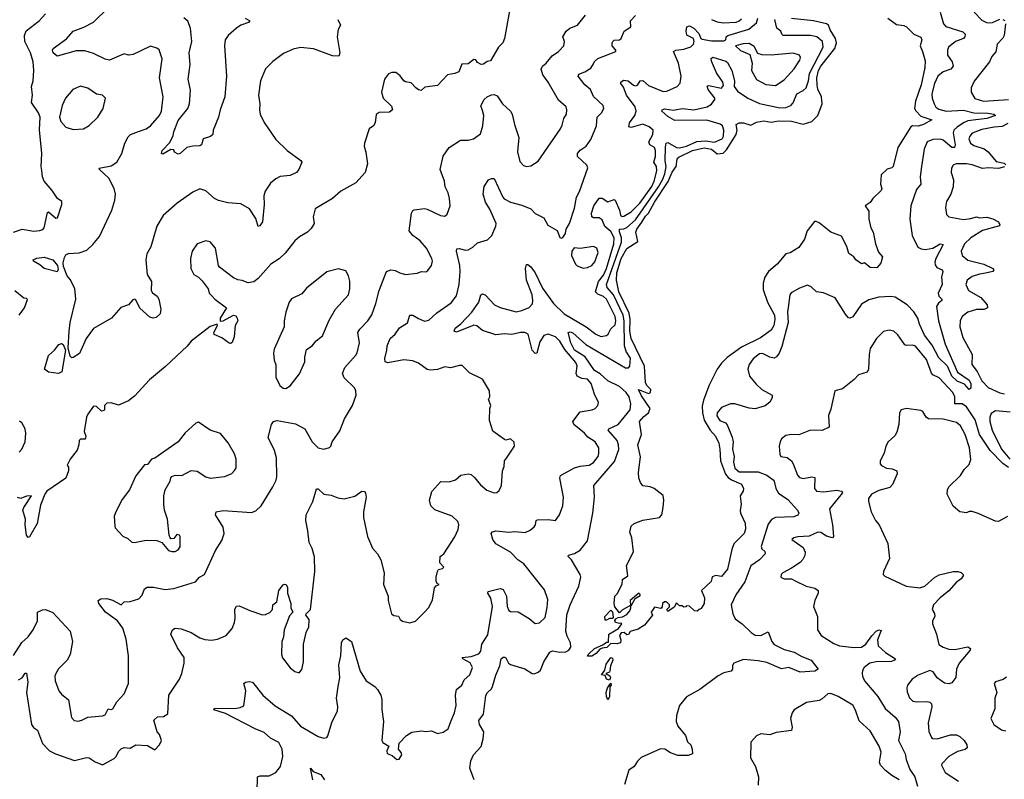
# Model space of a CAD drawing. Extents: x 1771496 to 1971148, y 471553 to 643630.
# Tile 219 of 256: x 1803308 to 1810065, y 592378 to 597594. Entities that reach past the tile are written whole.
import ezdxf

# ---------------------------------------------------------------- set-up
doc = ezdxf.new("R2010")
doc.units = 0

msp = doc.modelspace()

# ---------------------------------------------------------------- linework, layer by layer
at = {"layer": '0CON10XD'}
for points in [[(1805490, 597595), (1805510, 597555), (1805493, 597527), (1805485.8, 597475), (1805504.2, 597365), (1805497.1, 597342.9), (1805455, 597345.7), (1805324.6, 597394.6), (1805235, 597402.7), (1805185, 597392.2), (1805118, 597362), (1805045, 597305.8), (1804994.6, 597255.4), (1804960, 597175), (1804945.8, 597075), (1804955.7, 597015), (1804952.5, 596975), (1804958, 596945), (1804985, 596887.5), (1805065, 596771.4), (1805142.9, 596695), (1805237.5, 596627.5), (1805243.3, 596615), (1805223.8, 596565), (1805206.7, 596545), (1805165, 596523.3), (1805095, 596516.2), (1805065, 596501.2), (1805029.7, 596470.3), (1804993.2, 596416.8), (1804982.2, 596385), (1804985.8, 596325), (1804973.3, 596205), (1804955, 596177.5), (1804943.9, 596173.9), (1804929.1, 596229.1), (1804884.6, 596294.6), (1804825, 596329.1), (1804735, 596336.9), (1804671.4, 596351.4), (1804645, 596365.6), (1804585, 596417.5), (1804545, 596432.5), (1804495, 596409.4), (1804387.5, 596335), (1804291.5, 596248.5), (1804247.8, 596175), (1804207.3, 596035), (1804180.5, 595985), (1804173.6, 595945), (1804181.9, 595845), (1804211.2, 595795), (1804208.8, 595735), (1804219.1, 595719.1), (1804251.4, 595695), (1804263.3, 595675), (1804276.5, 595605), (1804271.4, 595575), (1804245, 595547.8), (1804224.7, 595544.7), (1804200.9, 595550.9), (1804132.1, 595612.1), (1804105, 595670), (1804095, 595675.7), (1804085, 595670.8), (1804055, 595636.7), (1804002.1, 595617.9), (1803938, 595545), (1803815, 595473.1), (1803764.2, 595405), (1803717.3, 595302.7), (1803675, 595273.3), (1803665, 595272.5), (1803655, 595282.5), (1803640.6, 595340.6), (1803646.2, 595455), (1803653.3, 595515), (1803694, 595675), (1803685.8, 595745), (1803656.5, 595806.5), (1803634, 595834), (1803608.9, 595898.9), (1803606.8, 595925), (1803615, 595960), (1803625, 595979.2), (1803642.6, 595987.4), (1803715, 595991.9), (1803768.9, 596011.1), (1803810.6, 596049.4), (1803855, 596106), (1803940.4, 596285), (1803959.7, 596355), (1803964.1, 596395), (1803955, 596434.2), (1803919.2, 596505), (1803854.3, 596565), (1803853.8, 596575), (1803935, 596589.6), (1803975, 596614.3), (1804007.5, 596675), (1804028.8, 596745), (1804051.1, 596788.9), (1804069.2, 596805), (1804123.4, 596826.6), (1804176.2, 596845), (1804205.8, 596865), (1804266.9, 596935), (1804280.5, 596965), (1804293.4, 597063.4), (1804268.1, 597195), (1804284.3, 597325), (1804265.7, 597385.7), (1804248.8, 597398.8), (1804205, 597411.2), (1804085.4, 597354.6), (1804055, 597350.6), (1804025, 597359.4), (1803925, 597315.5), (1803895, 597322.1), (1803815, 597360.8), (1803755, 597380.7), (1803695, 597378.8), (1803564.3, 597344.3), (1803538, 597365), (1803532.5, 597385), (1803536.2, 597395), (1803627.8, 597462.2), (1803675, 597514.6), (1803748, 597542), (1803815, 597575.6), (1803915.6, 597675)], [(1806669.2, 597655), (1806634.6, 597465), (1806623.8, 597435), (1806594.3, 597405), (1806539.3, 597310.7), (1806515, 597306.7)], [(1809625.6, 597645), (1809646.9, 597565), (1809665, 597547.7), (1809780.7, 597510.7), (1809797.1, 597495), (1809794.6, 597475), (1809785.5, 597465), (1809730, 597445), (1809682.5, 597405), (1809674.5, 597384.5), (1809675, 597350), (1809707.3, 597305), (1809713.5, 597275), (1809697.1, 597255), (1809645.3, 597234.7), (1809610, 597205), (1809585, 597156.2), (1809568.9, 597085), (1809569.5, 597055), (1809584.5, 597015), (1809595, 596993.3), (1809615, 596980), (1809665.9, 596965.9), (1809785, 596971.8), (1809855, 596953.3), (1809952.8, 596952.8), (1809993.8, 596945), (1810003.8, 596935), (1809945, 596914.8), (1809815, 596898.1), (1809784.2, 596885.8), (1809741.2, 596855), (1809719.7, 596835), (1809713.8, 596816.2), (1809728.8, 596735), (1809724.1, 596715.9), (1809705, 596717), (1809645, 596765.4), (1809625, 596774.4), (1809575, 596771.5), (1809535.5, 596754.5), (1809515.6, 596705), (1809496.7, 596585), (1809488.1, 596515), (1809492.9, 596465), (1809462.8, 596427.2), (1809424.2, 596315), (1809417.1, 596225), (1809432, 596112), (1809471.1, 596031.1), (1809495, 596020), (1809525, 596016.2), (1809575, 596025.6), (1809625, 596054.2), (1809645, 596050), (1809595.4, 595955), (1809589.1, 595929.1), (1809590.7, 595910.7), (1809601.2, 595891.2), (1809638.8, 595875), (1809642.5, 595865), (1809633.1, 595826.9), (1809638.2, 595775), (1809610.9, 595715), (1809615, 595696), (1809635.8, 595675), (1809636, 595665), (1809612.6, 595647.4), (1809600.3, 595625), (1809613.7, 595525), (1809659.1, 595365), (1809743.8, 595173.8), (1809825, 595117.5), (1809835.8, 595094.2), (1809835, 595062.5), (1809825, 595054.2), (1809791.9, 595091.9), (1809742.4, 595112.4), (1809705.3, 595145), (1809674.2, 595214.2), (1809615, 595272.5), (1809569.5, 595359.5), (1809516.9, 595426.9), (1809483.2, 595503.2), (1809471.9, 595545), (1809445, 595588), (1809398.6, 595635), (1809315, 595689.1), (1809286.4, 595693.6), (1809205, 595689.4), (1809135, 595669.2), (1809085, 595640), (1809025, 595553.8), (1809003.9, 595543.9), (1808995, 595546.7), (1808975, 595571.2), (1808905, 595683.8), (1808825, 595717.5), (1808776.1, 595726.1), (1808740.5, 595760.5), (1808715, 595770), (1808659.7, 595750.3), (1808602.3, 595717.7), (1808594.2, 595705), (1808582.2, 595617.8), (1808577.9, 595585), (1808582, 595515), (1808539.2, 595350.8), (1808519.4, 595305), (1808500.6, 595279.4), (1808485, 595270), (1808455, 595275.5), (1808405, 595301.1), (1808385, 595299.4), (1808341.1, 595265), (1808313.3, 595225), (1808305.7, 595195), (1808316.6, 595146.6), (1808361.1, 595091.1), (1808401.4, 595055), (1808471.2, 595015), (1808472.3, 594997.7), (1808455, 594966.7), (1808425, 594942.9), (1808355, 594921.8), (1808315, 594926.2), (1808215, 594955.6), (1808185, 594955.6), (1808125, 594931.9), (1808093.6, 594895), (1808093.3, 594873.3), (1808111.7, 594841.7), (1808152.5, 594825), (1808162.7, 594812.7), (1808198.2, 594728.2), (1808203.3, 594695), (1808199.4, 594645), (1808210.6, 594595), (1808206.2, 594556.2), (1808215.4, 594515), (1808245, 594489.4), (1808375, 594488.1), (1808436.1, 594466.1), (1808478.5, 594435), (1808485.9, 594425), (1808496.7, 594375), (1808515, 594343.6), (1808579.8, 594299.8), (1808645.6, 594225.6), (1808656, 594205), (1808649.1, 594190.9), (1808620.8, 594179.2), (1808493.7, 594176.3), (1808468.1, 594161.9), (1808445, 594129.5), (1808395.4, 593975.4), (1808400, 593960), (1808422.4, 593942.4), (1808423.1, 593925), (1808384.4, 593885.6), (1808325, 593844.5), (1808285.2, 593734.8), (1808221.8, 593645), (1808191.1, 593575), (1808201.4, 593515), (1808219.1, 593479.1), (1808265.7, 593445.7), (1808327.1, 593385), (1808355, 593366.5), (1808395, 593365.5), (1808445, 593390), (1808470, 593325), (1808485, 593304.3), (1808555, 593270), (1808621.9, 593251.9), (1808675, 593220.4), (1808738.8, 593195), (1808787.5, 593135), (1808765, 593121.1), (1808665, 593112.9), (1808586.6, 593146.6), (1808535, 593136.5), (1808435, 593180.2), (1808375, 593192.1), (1808275, 593200.7), (1808208.8, 593175), (1808200.6, 593159.4), (1808199.4, 593135), (1808189.8, 593120.2), (1808141.3, 593108.7), (1808101.7, 593088.3), (1807975.6, 592995), (1807884.7, 592945.3), (1807835.6, 592885), (1807815.8, 592815), (1807812, 592775), (1807825, 592743.8), (1807877.7, 592677.7), (1807892, 592635), (1807913.8, 592615), (1807924, 592585), (1807926.1, 592553.9), (1807895, 592542.2), (1807825, 592540.5), (1807775, 592560), (1807734.6, 592584.6), (1807705, 592587.3), (1807573.1, 592526.9), (1807546.7, 592503.3), (1807524.5, 592465.5), (1807489.1, 592440.9), (1807458.3, 592341.7)], [(1809858.1, 597645), (1809910.2, 597590.2), (1809943.3, 597573.3), (1809961.8, 597571.8), (1809985, 597574.1), (1810033.4, 597596.6)], [(1803265, 596135.8), (1803325, 596155.8), (1803405, 596141.5), (1803445, 596146.5), (1803466, 596154), (1803474.7, 596165.3), (1803499.3, 596270.7), (1803505, 596273.3), (1803555, 596231.4), (1803566.4, 596233.6), (1803596.9, 596325), (1803595.8, 596345), (1803566.1, 596366.1), (1803530.5, 596420.5), (1803475, 596484), (1803463.8, 596515), (1803458.5, 596558.5), (1803454.6, 596585), (1803460, 596675), (1803442.7, 596837.3), (1803448, 596925), (1803436.2, 596955), (1803388.6, 597025), (1803394.5, 597075), (1803389.1, 597135), (1803400.5, 597175), (1803405.6, 597245), (1803400.9, 597305), (1803380.9, 597365), (1803344, 597444), (1803340.4, 597485), (1803352.9, 597517.1), (1803442, 597585), (1803485, 597633.8)], [(1803265, 593228.5), (1803322.6, 593317.4), (1803365, 593355.6), (1803400.5, 593405), (1803429.4, 593465), (1803430, 593525), (1803465, 593541.9), (1803485, 593544.3), (1803534.4, 593524.4), (1803654.1, 593394.1), (1803670, 593325), (1803654.5, 593235), (1803634.4, 593195), (1803574.6, 593135.4), (1803556, 593105), (1803549.2, 593085), (1803550.8, 593055), (1803575.6, 592985.6), (1803593.4, 592963.4), (1803643, 592923), (1803663, 592803), (1803681.7, 592781.7), (1803708, 592778), (1803735, 592784.4), (1803775, 592805.5), (1803875, 592813.1), (1803895, 592820.8), (1803915, 592861.2), (1803935, 592857.1), (1803947.3, 592862.7), (1803975, 592909.2), (1804025, 592964.2), (1804053.4, 593035), (1804054.6, 593225), (1804039.2, 593339.2), (1804016.5, 593416.5), (1803978, 593465), (1803896, 593525), (1803851.2, 593585), (1803846.7, 593605), (1803865, 593618), (1803905, 593619.2), (1803945, 593607.1), (1804005, 593576), (1804025, 593597.1), (1804065, 593598.9), (1804125, 593617.5), (1804148.3, 593641.7), (1804164.4, 593685.6), (1804182.2, 593697.8), (1804225, 593697.5), (1804305, 593680.5), (1804365, 593687.9), (1804515, 593733.1), (1804540.8, 593765), (1804575.7, 593785), (1804650.7, 593949.3), (1804695, 594017.5), (1804712, 594065), (1804705, 594110), (1804652.5, 594195), (1804656.1, 594213.9), (1804705, 594222.9), (1804899.5, 594210.5), (1804928.8, 594221.2), (1804966, 594255), (1805045.8, 594385), (1805068.7, 594431.3), (1805072.9, 594455), (1805070.6, 594585), (1805057.1, 594635), (1805012.9, 594725), (1805036, 594815), (1805050, 594835), (1805075, 594841.4), (1805200.7, 594819.3), (1805265, 594783.3), (1805314, 594695), (1805355, 594653.8), (1805395, 594643.8), (1805433.6, 594656.4), (1805442.5, 594665), (1805453.3, 594695), (1805505, 594770), (1805536.6, 594853.4), (1805592, 594945), (1805615.8, 595015), (1805614, 595045), (1805605, 595066.7), (1805534.2, 595135), (1805524.2, 595165), (1805539.2, 595205), (1805615, 595290), (1805622.7, 595307.3), (1805638.9, 595375), (1805628.1, 595445), (1805641.9, 595468.1), (1805697.8, 595525), (1805725, 595568), (1805752.5, 595645), (1805775.5, 595735), (1805825, 595863.8), (1805855, 595876), (1805885, 595870.8), (1805916.7, 595855), (1805955, 595843.8), (1806035, 595854), (1806065, 595863.8), (1806095, 595862), (1806108.9, 595871.1), (1806134.2, 595905), (1806141.4, 595935), (1806136.9, 595955), (1806100, 596025), (1806055, 596075.8), (1806005, 596112), (1805980, 596145), (1805996.2, 596265), (1806005, 596283.3), (1806015, 596288.8), (1806085, 596297.5), (1806105, 596293.3), (1806195, 596250), (1806225, 596243.8), (1806242.3, 596257.7), (1806262.5, 596315), (1806257.5, 596365), (1806247.5, 596405), (1806228, 596445), (1806222, 596485), (1806194.3, 596565), (1806213.6, 596656.4), (1806256, 596715), (1806325, 596762.5), (1806335, 596767.1), (1806385.9, 596765.9), (1806422.5, 596775), (1806469.1, 596810.9), (1806487.1, 596865), (1806492.5, 596935), (1806485, 596970), (1806473, 597003), (1806496.2, 597045), (1806515.8, 597064.2), (1806545, 597076.7), (1806565, 597080), (1806585, 597070), (1806621.2, 597015), (1806676.2, 596965), (1806688, 596945), (1806703, 596873), (1806734.2, 596785), (1806724.4, 596685.6), (1806740.3, 596620.3), (1806765, 596592), (1806785, 596585.8), (1806815, 596590.8), (1806865, 596623.1), (1807020, 596845), (1807031.6, 596868.4), (1807041.5, 596915), (1807060, 596945), (1807063.3, 596975), (1807057.1, 596995), (1807005, 597042), (1806934.3, 597165), (1806898.6, 597215), (1806885.7, 597255), (1806895.8, 597275), (1806920.8, 597295), (1806963.1, 597345), (1807005, 597374.5), (1807042.5, 597415), (1807045.7, 597445), (1807034.2, 597475), (1807057.1, 597515), (1807082.5, 597535), (1807135, 597555.5), (1807190.5, 597625)], [(1803299.7, 593060.3), (1803324.4, 593075.6), (1803345, 593106), (1803355, 593106.7), (1803363.5, 593045), (1803354.7, 592974.7), (1803389.5, 592755), (1803403.1, 592733.1), (1803430.6, 592715), (1803464.7, 592624.7), (1803512.9, 592572.9), (1803553, 592553), (1803683, 592507), (1803765, 592526.7), (1803784.4, 592524.4), (1803825, 592498), (1803875, 592477.5), (1803955, 592520.5), (1803968.8, 592535), (1803985, 592568.9), (1804005, 592588.1), (1804025, 592596), (1804065, 592592.5), (1804105.6, 592614.4), (1804185, 592609.2), (1804235, 592580), (1804266.1, 592613.9), (1804280, 592645), (1804266.2, 592685), (1804250, 592705), (1804227.5, 592785), (1804254.1, 592805.9), (1804295, 592810), (1804323.6, 592826.4), (1804332, 592955), (1804404, 593065), (1804421.2, 593105), (1804436.7, 593175), (1804437.5, 593215), (1804391.5, 593281.5), (1804346, 593375), (1804356.7, 593405), (1804375, 593416), (1804415, 593410), (1804485, 593385.7), (1804545, 593348.5), (1804577.6, 593337.6), (1804625, 593334.4), (1804665, 593340.6), (1804725, 593365.8), (1804766.6, 593413.4), (1804782.7, 593455), (1804787.3, 593485), (1804784.3, 593545.7), (1804795, 593566.7), (1804815, 593570), (1804887.3, 593537.3), (1804975, 593506.2), (1804995, 593508.8), (1805025, 593524), (1805042, 593545), (1805044, 593575), (1805072.6, 593597.4), (1805085.7, 593675), (1805115, 593713.3), (1805125, 593718.8), (1805137.5, 593715), (1805145.9, 593695.9), (1805146, 593655), (1805168.6, 593585), (1805169.4, 593555), (1805182, 593525), (1805158.7, 593501.3), (1805122, 593405), (1805118.8, 593355), (1805106.2, 593325), (1805103.3, 593235), (1805111.7, 593211.7), (1805165, 593142.5), (1805195, 593117.5), (1805225, 593110), (1805245, 593132.5), (1805256, 593185), (1805256, 593305), (1805273.8, 593385), (1805291.2, 593425), (1805293.8, 593475), (1805271.2, 593505), (1805273.8, 593515), (1805303.8, 593545), (1805333.1, 593805), (1805331.9, 593905), (1805315, 593963.3), (1805294.4, 594005), (1805285.6, 594085), (1805272.1, 594155), (1805274.5, 594195), (1805318.9, 594285), (1805345, 594372), (1805355, 594372.5), (1805395, 594336.2), (1805445, 594329.4), (1805490.3, 594310.3), (1805535, 594302.9), (1805607.6, 594322.4), (1805655, 594356.7), (1805673.6, 594353.6), (1805681.7, 594341.7), (1805685.8, 594315), (1805666.2, 594215), (1805666.1, 594176.1), (1805694, 594045), (1805730, 593965), (1805763.8, 593925), (1805785.8, 593885.8), (1805808, 593795), (1805804, 593715), (1805835.7, 593635.7), (1805835.7, 593605), (1805858.8, 593515), (1805875, 593502), (1805907.3, 593497.3), (1805920, 593475), (1805934.1, 593464.1), (1805985, 593451.2), (1806025, 593463.8), (1806086.7, 593525), (1806113.8, 593555), (1806141.7, 593608.3), (1806155, 593692.5), (1806165, 593707.5), (1806187.5, 593715), (1806175, 593720), (1806166.4, 593736.4), (1806166.2, 593765), (1806176.2, 593805), (1806182.3, 593817.7), (1806208.8, 593825), (1806218, 593835), (1806190.8, 593865), (1806192.7, 593907.3), (1806218.8, 593925), (1806295, 594042.5), (1806315.8, 594094.2), (1806320.8, 594125), (1806315, 594148.8), (1806276.7, 594185), (1806157.3, 594227.3), (1806130, 594255), (1806120, 594295), (1806136.2, 594355), (1806198.3, 594421.7), (1806255, 594420.8), (1806297.5, 594435), (1806335, 594466.2), (1806385, 594476.2), (1806405, 594470), (1806429.5, 594449.5), (1806470.3, 594400.3), (1806514.2, 594364.2), (1806565, 594343.8), (1806581.7, 594348.3), (1806598.8, 594361.2), (1806614.2, 594395.8), (1806620.8, 594495), (1806632, 594525), (1806635.9, 594564.1), (1806647.7, 594582.3), (1806702.5, 594665), (1806701.7, 594691.7), (1806676.7, 594716.7), (1806645, 594707.5), (1806635, 594710), (1806555, 594767.5), (1806531.7, 594841.7), (1806534.3, 594925), (1806541.9, 594945), (1806526.2, 594985), (1806534, 595005), (1806532.5, 595045), (1806483.8, 595125), (1806395, 595168), (1806345, 595220), (1806325, 595220), (1806265, 595202.9), (1806225, 595209.2), (1806175, 595191.9), (1806125, 595187.1), (1806105, 595192.5), (1806044.2, 595235), (1806005, 595250.4), (1805945, 595257.2), (1805835, 595238.2), (1805816.7, 595245), (1805813.2, 595266.8), (1805828.1, 595325), (1805829.4, 595355), (1805849.2, 595405), (1805885, 595434.3), (1805915, 595478.1), (1805968.8, 595511.2), (1805985.6, 595564.4), (1806005, 595565.5), (1806045, 595540.9), (1806085, 595523.8), (1806115, 595529.4), (1806170.2, 595579.8), (1806269.5, 595650.5), (1806305, 595698), (1806322.9, 595775), (1806330.8, 595865), (1806327.9, 595905), (1806304.6, 596005.4), (1806308.6, 596021.4), (1806325, 596022.7), (1806365, 596011.4), (1806385, 596014.2), (1806417.3, 596032.7), (1806449.2, 596060.8), (1806518.9, 596081.1), (1806547.5, 596112.5), (1806576, 596175), (1806577.5, 596195), (1806533.6, 596293.6), (1806505, 596340), (1806489.4, 596395), (1806495, 596447.5), (1806525, 596493.3), (1806545, 596503.3), (1806565, 596502.5), (1806622.7, 596375), (1806633.6, 596363.6), (1806675, 596340.9), (1806755, 596320), (1806815.5, 596295.5), (1806845, 596264), (1806905, 596233.8), (1806932.2, 596182.2), (1806995.4, 596145.4), (1807015, 596098.8), (1807025, 596094.3), (1807035, 596098.8), (1807054.2, 596125), (1807058.6, 596155), (1807081.4, 596195), (1807115, 596300), (1807128.1, 596375), (1807149.4, 596415), (1807207, 596577), (1807200, 596595), (1807136.2, 596655), (1807136.2, 596675), (1807153.2, 596696.8), (1807195, 596724.3), (1807228.5, 596771.5), (1807266.9, 596865), (1807272, 596925), (1807300, 596955), (1807316, 596985), (1807311.2, 597005), (1807245.5, 597065.5), (1807225.3, 597115), (1807186.2, 597146.2), (1807140.8, 597205), (1807145, 597220), (1807186, 597235), (1807228.1, 597261.9), (1807245, 597290), (1807252.5, 597307.5), (1807275, 597326.8), (1807398.8, 597375), (1807398.8, 597385), (1807374.3, 597415), (1807372.9, 597435), (1807378.8, 597445), (1807387.7, 597452.3), (1807425, 597456), (1807436, 597465), (1807455.7, 597515), (1807502.5, 597545), (1807499.5, 597585), (1807535, 597622.5)], [(1804856, 597605), (1804887.5, 597585), (1804877.5, 597575), (1804825, 597556.2), (1804795.6, 597535), (1804737.5, 597485), (1804718.8, 597455), (1804713.8, 597415), (1804726.3, 597206.3), (1804715.7, 597064.3), (1804682.5, 596975), (1804672, 596925), (1804636.2, 596835), (1804633.3, 596805), (1804617.7, 596792.3), (1804567.5, 596775), (1804556.2, 596735), (1804545, 596726.7), (1804496.4, 596726.4), (1804455, 596716.7), (1804410, 596675), (1804395, 596670), (1804370, 596685), (1804365, 596700), (1804345, 596702.5), (1804289.5, 596669.5), (1804281.4, 596675), (1804284.6, 596695), (1804338.7, 596751.3), (1804361.4, 596798.6), (1804364.6, 596824.6), (1804395, 596901.4), (1804461.4, 596985), (1804473.6, 597016.4), (1804478.9, 597108.9), (1804463.8, 597185), (1804477.9, 597285), (1804469.6, 597365), (1804490, 597445), (1804479.7, 597535), (1804462.7, 597582.7), (1804435, 597606.2)], [(1806426.8, 592375), (1806396.7, 592455), (1806404.7, 592505), (1806421.5, 592545), (1806475, 592602.5), (1806489.5, 592655), (1806492.1, 592705), (1806463.8, 592755), (1806459.4, 592780.6), (1806489.7, 592825), (1806507.6, 592952.4), (1806518.8, 592975), (1806545, 592998.9), (1806553.4, 593015), (1806576.1, 593093.9), (1806603.6, 593156.4), (1806612, 593205), (1806625, 593216), (1806635, 593216.2), (1806645, 593211.2), (1806662.9, 593175), (1806675, 593166.5), (1806775, 593136.6), (1806825, 593104), (1806838.8, 593101.2), (1806866.8, 593113.2), (1806881.7, 593128.3), (1806905, 593183.8), (1806945, 593250), (1806965, 593260.3), (1807015, 593251.1), (1807055, 593253.4), (1807077.3, 593265), (1807089.2, 593285), (1807087.8, 593315), (1807065, 593360), (1807056.8, 593395), (1807063.8, 593506.2), (1807085.5, 593575), (1807144.2, 593705), (1807158, 593765), (1807154, 593785), (1807094.5, 593884.5), (1807071.7, 593908.3), (1807075, 593916), (1807115, 593928), (1807155, 593950.6), (1807203.5, 594015), (1807240.9, 594205), (1807253.6, 594315), (1807248.1, 594395), (1807389.3, 594560.7), (1807418.5, 594641.5), (1807417.8, 594675), (1807409.2, 594705), (1807347.5, 594775), (1807352, 594785), (1807415.1, 594814.9), (1807497.3, 594915), (1807502.4, 594955), (1807490, 595005), (1807468.9, 595035), (1807425.2, 595075), (1807343.8, 595113.8), (1807292.5, 595162.5), (1807252.6, 595185), (1807188.6, 595278.6), (1807114.8, 595325), (1807090.8, 595375), (1807071.1, 595445), (1807085, 595451.2), (1807105, 595443.2), (1807193.9, 595363.9), (1807465, 595202.2), (1807485, 595202.7), (1807495.4, 595215), (1807498.8, 595268.8), (1807470.9, 595315), (1807459.5, 595355), (1807455.5, 595525.5), (1807448.5, 595565), (1807383.6, 595705), (1807338.4, 595755), (1807335.9, 595775), (1807437.2, 596065), (1807438.5, 596095), (1807423.8, 596136.2), (1807423.8, 596155), (1807455, 596156.7), (1807475, 596166.7), (1807535, 596220.2), (1807692.3, 596445), (1807719.5, 596495), (1807734.6, 596535), (1807743.5, 596585), (1807738.1, 596625), (1807739.3, 596719.3), (1807743.7, 596745), (1807755, 596750.2), (1807815, 596716.2), (1807835, 596714.4), (1807885, 596726.3), (1807953.8, 596756.2), (1808015, 596761.2), (1808076.7, 596753.3), (1808129.4, 596775), (1808138.3, 596795), (1808139.3, 596835), (1808130.5, 596865), (1808115, 596876.2), (1808024.4, 596904.4), (1807805, 596901.7), (1807755, 596929.7), (1807715.7, 596965), (1807717.5, 596975), (1807735, 596980.6), (1807795, 596972.5), (1807855, 596983.9), (1807934.4, 596974.4), (1808025.6, 596995), (1808055.2, 597014.8), (1808079.1, 597045), (1808079.2, 597055), (1808033.5, 597115), (1808025, 597138), (1808035, 597141.5), (1808125, 597124.5), (1808138.8, 597141.2), (1808133.1, 597165), (1808088.9, 597228.9), (1808055, 597310), (1808052.9, 597327.1), (1808065, 597335.4), (1808155, 597308.6), (1808165, 597300.8), (1808195.6, 597245.6), (1808213.1, 597175), (1808211.1, 597135), (1808234, 597104), (1808304, 597054), (1808385, 597018.7), (1808525, 596987.6), (1808565, 596991.6), (1808600, 597005), (1808616.4, 597023.6), (1808640.6, 597085), (1808685, 597106.4), (1808706.2, 597125), (1808721.2, 597175), (1808727.7, 597225), (1808822.6, 597405), (1808816.8, 597445), (1808778.9, 597475), (1808735.4, 597485.4), (1808663.8, 597486.2), (1808547.5, 597485), (1808537.5, 597495), (1808532.5, 597515), (1808504.8, 597534.8), (1808490, 597595)], [(1808194.3, 593955.7), (1808165, 593820), (1808125, 593770), (1808085, 593777.5), (1808060.7, 593769.3), (1808053, 593737), (1807987.5, 593675), (1808008.6, 593625), (1808005.9, 593584.1), (1807985, 593550), (1807970, 593545), (1807958.3, 593531.7), (1807940, 593535), (1807905, 593567.5), (1807885, 593570), (1807878.3, 593561.7), (1807865, 593560), (1807855, 593570), (1807835, 593570), (1807815, 593590), (1807799.3, 593560.7), (1807755, 593530), (1807750, 593545), (1807767.5, 593562.5), (1807767.5, 593575), (1807747, 593597), (1807733, 593597), (1807720, 593585), (1807717.5, 593562.5), (1807708.3, 593551.7), (1807665, 593560), (1807642.5, 593525), (1807650, 593505), (1807595, 593436.2), (1807551.7, 593408.3), (1807497.5, 593392.5), (1807485, 593372.5), (1807475, 593370), (1807456, 593386), (1807435, 593383.3), (1807424.2, 593365), (1807433.8, 593335), (1807430, 593315), (1807405, 593308.6), (1807365, 593310), (1807337.5, 593282.5), (1807305, 593278.8), (1807289.5, 593270.5), (1807265, 593241.2), (1807235, 593224.2), (1807205, 593224), (1807210, 593235), (1807253.1, 593276.9), (1807309.4, 593300.6), (1807335, 593318.8), (1807349.3, 593320.7), (1807352, 593375), (1807417.6, 593412.4), (1807440, 593445), (1807435, 593450), (1807425, 593447.5), (1807397.5, 593455), (1807392.5, 593467.5), (1807400, 593480), (1807415, 593490), (1807445, 593492.5), (1807475, 593510), (1807496.2, 593535), (1807502.5, 593555), (1807500, 593570), (1807495, 593570), (1807445, 593542.5), (1807425, 593520), (1807393, 593563), (1807387.5, 593585), (1807392.5, 593635), (1807408.3, 593651.7), (1807441.7, 593718.3), (1807445, 593750), (1807482.5, 593775), (1807471.2, 593845), (1807519.3, 593940.7), (1807508.8, 594035), (1807496.2, 594075), (1807504, 594115), (1807525, 594134), (1807585, 594157.5), (1807698.8, 594175), (1807714.4, 594195), (1807724.3, 594245), (1807729.2, 594295), (1807725, 594326.2), (1807662.5, 594375), (1807633.9, 594386.1), (1807585, 594393.8), (1807567.5, 594415), (1807556.9, 594445), (1807554.2, 594485), (1807568.6, 594591.4), (1807548.9, 594675), (1807574.4, 594745), (1807560.8, 594835), (1807591.6, 594868.4), (1807623.6, 594895), (1807634.6, 594925), (1807575, 595010), (1807554, 595055), (1807623.1, 595026.9), (1807637.5, 595035), (1807638.1, 595055), (1807612.8, 595082.8), (1807603.5, 595103.5), (1807595.4, 595215.4), (1807505, 595403.6), (1807494.4, 595455), (1807496.5, 595535), (1807489.4, 595579.4), (1807419.5, 595725), (1807404.3, 595805), (1807405.5, 595855), (1807435.7, 595955), (1807475, 596023.6), (1807549.1, 596070.9), (1807536.8, 596135), (1807543.2, 596155), (1807576.5, 596203.5), (1807602.3, 596245), (1807624, 596266), (1807665, 596341.6), (1807757.6, 596482.4), (1807784.5, 596545.6), (1807813.2, 596585), (1807820, 596635), (1807830.4, 596649.6), (1807925, 596695.1), (1808005, 596713.1), (1808054.7, 596705), (1808095, 596671.7), (1808135, 596676.9), (1808159.3, 596700.7), (1808224, 596806), (1808231.6, 596835), (1808224.3, 596875), (1808245, 596884.5), (1808274.6, 596884.6), (1808325, 596869.2), (1808365, 596889.6), (1808415, 596899.7), (1808465, 596891.2), (1808515, 596899.3), (1808605, 596895.9), (1808685, 596875.3), (1808745.2, 596894.8), (1808786.2, 596935), (1808816, 597015), (1808809.8, 597065), (1808786.5, 597116.5), (1808780.8, 597145), (1808778.8, 597195), (1808790.6, 597245), (1808804.9, 597275), (1808901, 597395), (1808912.6, 597435), (1808907.2, 597465), (1808869.7, 597525), (1808858.9, 597555), (1808845.2, 597565.2), (1808755, 597585.5), (1808605, 597601.5)], [(1807247.7, 596315), (1807285, 596368.5), (1807305, 596368.2), (1807345, 596343.1), (1807388.4, 596358.4), (1807395, 596354.2), (1807423.9, 596285), (1807430.9, 596250.9), (1807442.7, 596242.7), (1807455, 596245.2), (1807505, 596273.8), (1807563.4, 596335), (1807645, 596448.1), (1807661.4, 596485), (1807679.4, 596555), (1807678.1, 596585), (1807660.8, 596615), (1807672, 596655), (1807671, 596695), (1807665.2, 596715.2), (1807633.5, 596735), (1807624.6, 596755), (1807653.1, 596805), (1807655.6, 596835), (1807628, 596858), (1807585, 596875.8), (1807505, 596854), (1807487.3, 596857.3), (1807493.1, 596885), (1807528.9, 596935), (1807537.5, 596965), (1807531, 596995), (1807472.6, 597075), (1807451, 597131), (1807434.2, 597155), (1807434.2, 597165), (1807451.8, 597178.2), (1807483.8, 597173.8), (1807520, 597145), (1807535, 597140), (1807547, 597143), (1807565.9, 597174.1), (1807583.8, 597176.2), (1807622.1, 597142.1), (1807725, 597100), (1807748.1, 597101.9), (1807819.2, 597135), (1807841.5, 597158.5), (1807848.2, 597205), (1807830, 597295), (1807794.2, 597375), (1807811.2, 597385), (1807865, 597390.7), (1807913.7, 597406.3), (1807931.8, 597425), (1807937.1, 597445), (1807932, 597465), (1807886.4, 597486.4), (1807881.5, 597515), (1807885.8, 597544.2), (1807905, 597550.8), (1807934.3, 597535), (1807969.3, 597499.3), (1807982, 597465), (1807990.9, 597460.9), (1808055, 597449.6), (1808140.8, 597449.2), (1808153.6, 597456.4), (1808156.7, 597475), (1808166.7, 597485), (1808312, 597528), (1808365, 597572.5), (1808372.7, 597605)], [(1809266.6, 597605), (1809325, 597561.5), (1809374.5, 597554.5), (1809394.6, 597544.6), (1809443.2, 597493.2), (1809493.4, 597473.4), (1809500, 597455), (1809488.5, 597415), (1809504.7, 597375), (1809522, 597312), (1809520.5, 597265), (1809493.5, 597146.5), (1809455.4, 597035), (1809449.5, 596985), (1809457, 596967), (1809491.9, 596931.9), (1809568, 596905), (1809511.4, 596875), (1809475, 596863.6), (1809435, 596864.1), (1809422.6, 596857.4), (1809334.6, 596715), (1809302.9, 596585), (1809293.5, 596576.5), (1809262, 596568), (1809220.9, 596529.1), (1809214.4, 596464.4), (1809225.7, 596435), (1809219.7, 596420.3), (1809163.3, 596365), (1809145, 596337.5), (1809110, 596315), (1809135, 596280), (1809136.2, 596225), (1809150, 596165), (1809165.7, 596135.7), (1809180.8, 596055), (1809202.5, 595997.5), (1809228.9, 595965), (1809218.1, 595921.9), (1809190, 595890), (1809145, 595892.2), (1809105, 595923.3), (1809085, 595917.5), (1809045.6, 595945.6), (1809033.3, 595965), (1808998.1, 595988.1), (1808985, 596036.7), (1808946.9, 596106.9), (1808874.5, 596134.5), (1808795, 596198), (1808775, 596208.8), (1808762.7, 596207.3), (1808711.4, 596145), (1808693, 596087), (1808655, 596030), (1808595, 595992), (1808565, 595985.6), (1808506.7, 595915), (1808447.5, 595865), (1808420.9, 595825), (1808409.6, 595785), (1808411.2, 595741.2), (1808439.7, 595655), (1808487, 595565), (1808491.4, 595535), (1808483.3, 595495), (1808465, 595461.5), (1808391.6, 595408.4), (1808261.1, 595345), (1808162.5, 595275), (1808124.4, 595235), (1808094.4, 595195), (1808040.6, 595085), (1807999.9, 594980.1), (1807990.7, 594939.3), (1807993.4, 594895), (1808005.2, 594845), (1808045.6, 594775.6), (1808083.3, 594735), (1808105, 594686.2), (1808113.9, 594645), (1808116.5, 594565), (1808152.1, 594472.1), (1808169.6, 594449.6), (1808193.5, 594433.5), (1808262, 594405), (1808276.2, 594375), (1808273.6, 594356.4), (1808253.3, 594325), (1808258.8, 594265), (1808251.2, 594225), (1808254.2, 594204.2), (1808287, 594137), (1808290, 594095), (1808278.8, 594065), (1808208.8, 593995), (1808194.3, 593955.7)], [(1808055, 597594.7), (1808095, 597578.9), (1808135, 597572.8), (1808225, 597577.7), (1808245.6, 597585), (1808260.7, 597599.3)], [(1810055.4, 597595.4), (1810068.2, 597588.2)], [(1810073.2, 597565), (1810064.2, 597485.8), (1810054, 597466), (1810016.4, 597425), (1810007.8, 597372.2), (1809980, 597340), (1809963.8, 597305), (1809857.7, 597172.3), (1809838.2, 597125), (1809837.8, 597095), (1809863.5, 597053.5), (1809923.2, 597033.2), (1810093.5, 597046.5)], [(1808495, 597141.8), (1808555, 597181.5), (1808622.9, 597257.1), (1808661.5, 597315), (1808666.5, 597335), (1808660.3, 597350.3), (1808615, 597363.8), (1808465, 597349.2), (1808402.2, 597352.2), (1808372.5, 597362.5), (1808348.6, 597408.6), (1808315, 597430), (1808272.2, 597427.8), (1808220, 597415), (1808255, 597381.4), (1808318.8, 597355), (1808334.4, 597295), (1808331.2, 597245), (1808365, 597182.9), (1808428.8, 597148.8), (1808495, 597141.8)], [(1806515, 597306.7), (1806490.7, 597289.3), (1806475, 597286.7), (1806450.5, 597300.5), (1806438.8, 597318.8), (1806425, 597321.2), (1806385, 597290.8), (1806341.2, 597288.8), (1806322.5, 597235), (1806295, 597223.8), (1806243.3, 597215), (1806175, 597142.5), (1806089.2, 597130.8), (1806063, 597107), (1806045, 597111.2), (1806026.7, 597125), (1805995, 597160), (1805955, 597166.7), (1805945, 597173.8), (1805918.6, 597208.6), (1805890, 597230), (1805862, 597232), (1805838.6, 597221.4), (1805811.2, 597185), (1805790, 597095), (1805802, 597055), (1805859.4, 596999.4), (1805865.8, 596975), (1805845, 596958.1), (1805775, 596955.7), (1805755, 596942.5), (1805747.5, 596885), (1805736.7, 596865), (1805706.7, 596843.3), (1805674.3, 596745), (1805672.9, 596725), (1805684.2, 596685), (1805694.2, 596605), (1805678.8, 596545), (1805615, 596474.4), (1805512.7, 596417.3), (1805455, 596366.9), (1805336.2, 596295), (1805320.9, 596239.1), (1805327.5, 596195), (1805309, 596161), (1805283.3, 596135), (1805227.5, 596102.5), (1805195, 596075.7), (1805130.4, 595989.6), (1805088.5, 595951.5), (1805030.6, 595915), (1804945, 595815.6), (1804915, 595793.3), (1804875, 595788), (1804835, 595803.3), (1804805, 595806.7), (1804775, 595821.2), (1804680, 595895), (1804671.2, 595905), (1804652, 596025), (1804615, 596068.8), (1804585, 596074.2), (1804525.9, 596054.1), (1804491.2, 596005), (1804480, 595955), (1804481.2, 595885), (1804503.3, 595845), (1804535, 595826.7), (1804560.5, 595800.5), (1804600, 595745), (1804608.8, 595715), (1804626.8, 595696.8), (1804646.2, 595675), (1804727.5, 595615), (1804684.2, 595545), (1804683.3, 595523.3), (1804705, 595526), (1804775, 595564), (1804790.5, 595560.5), (1804801.2, 595545), (1804803.8, 595525), (1804786, 595494), (1804778.6, 595415), (1804765, 595377.5), (1804755, 595370), (1804745, 595373.3), (1804695, 595410), (1804641.9, 595431.9), (1804640.8, 595445), (1804666, 595495), (1804662.5, 595502.5), (1804615, 595486.4), (1804484.6, 595385.4), (1804457.3, 595352.7), (1804307.5, 595212.5), (1804198.2, 595121.8), (1804095, 595008.1), (1804055, 594975.6), (1803985, 594947.5), (1803935, 594964), (1803905, 594960), (1803890, 594945), (1803890, 594915), (1803885, 594910), (1803870, 594905), (1803835, 594937.5), (1803815, 594940), (1803775.8, 594885), (1803765.7, 594864.3), (1803750.8, 594765), (1803762, 594735), (1803760.3, 594719.7), (1803755, 594712.5), (1803725, 594713.8), (1803715.8, 594704.2), (1803714.4, 594675), (1803701.4, 594638.6), (1803654, 594575), (1803632.5, 594535), (1803641.7, 594521.7), (1803642.5, 594495), (1803623.3, 594445), (1803495, 594355.7), (1803479.4, 594335), (1803450.6, 594259.4), (1803427.8, 594135), (1803375, 594042.5), (1803365, 594037.5), (1803353.8, 594055), (1803346, 594125), (1803348, 594165), (1803330, 594225), (1803335.8, 594245), (1803387.5, 594325), (1803355, 594321.4), (1803315, 594305.7), (1803292.1, 594312.1)], [(1803675, 596838.8), (1803745, 596843.8), (1803783.9, 596866.1), (1803843.3, 596925), (1803880, 596985), (1803896.2, 597055), (1803875, 597076.2), (1803835, 597083.3), (1803775, 597123.3), (1803725, 597136.2), (1803673.3, 597115), (1803621.2, 597055), (1803598.8, 597005), (1803581.2, 596925), (1803590, 596895), (1803625, 596856.7), (1803675, 596838.8)], [(1810089.3, 596880.7), (1810050.5, 596859.5), (1809995, 596856.2), (1809910.4, 596839.6), (1809844.4, 596815), (1809827.5, 596795), (1809822.7, 596775), (1809832.9, 596745), (1809855, 596730.3), (1809927.3, 596707.3), (1809955, 596686.1), (1810010.3, 596620.3), (1810065, 596607.6), (1810076.2, 596596.2)], [(1810066.5, 596583.5), (1810025, 596571.5), (1809955, 596577.3), (1809915, 596572.7), (1809845, 596596.6), (1809805, 596603.3), (1809735, 596602.9), (1809715, 596594), (1809703.5, 596575), (1809699.5, 596545), (1809717.5, 596495), (1809714.5, 596445), (1809697.8, 596395), (1809668.1, 596345), (1809660.5, 596305), (1809668.6, 596255), (1809685, 596241.1), (1809785, 596221.2), (1809835, 596228.2), (1809875, 596241.1), (1809895, 596233.8), (1809945, 596237.5), (1809987.3, 596227.3), (1810025.5, 596205), (1810034.1, 596185.9), (1810031.2, 596178.8), (1809915, 596145.9), (1809834.4, 596095), (1809792.7, 596055), (1809768.5, 596005), (1809775.8, 595975), (1809815, 595942.7), (1809925, 595915.3), (1809987.1, 595885), (1809994.3, 595875), (1809985.8, 595865), (1809936.5, 595853.5), (1809895, 595847.3), (1809845, 595830.4), (1809811.4, 595805), (1809801.4, 595775), (1809818.8, 595735), (1809905, 595686.2), (1809947.1, 595635), (1809950.8, 595615), (1809925.9, 595604.1), (1809875, 595603.8), (1809815, 595586.5), (1809775.8, 595555), (1809761.9, 595525), (1809760, 595485), (1809780.5, 595410.5), (1809844.4, 595295), (1809842.9, 595225), (1809878.6, 595178.6), (1809911.8, 595115), (1809955, 595068.9), (1810035, 595030.9), (1810066.7, 595025)], [(1804936.7, 592295), (1804940, 592395), (1804957.7, 592402.3), (1805019.1, 592400.9), (1805065, 592424.2), (1805097.8, 592465), (1805114.1, 592535), (1805108.6, 592585), (1805085, 592630.4), (1805029.8, 592659.8), (1804985, 592699.3), (1804924, 592724), (1804720.2, 592830.2), (1804640, 592855), (1804645, 592867.1), (1804785, 592864.5), (1804819.8, 592870.2), (1804845, 592883.3), (1804860, 592985), (1804846.7, 593035), (1804857.5, 593045), (1804885, 593050), (1804905, 593045.5), (1804975.3, 592955.3), (1805061.7, 592881.7), (1805173.3, 592813.3), (1805235, 592743.3), (1805355, 592672.2), (1805395, 592660.8), (1805415, 592666), (1805423.4, 592676.6), (1805453.1, 592775), (1805488.5, 592845), (1805491.1, 592875), (1805482.9, 592935), (1805493.6, 593015), (1805505.4, 593075), (1805498, 593165), (1805512.7, 593225), (1805515.6, 593315), (1805525, 593336.7), (1805545, 593350), (1805583.8, 593325), (1805645, 593120), (1805684.6, 593054.6), (1805745, 593014.5), (1805763.3, 592995), (1805785.8, 592955), (1805793.9, 592926.1), (1805792.7, 592857.3), (1805804.2, 592775), (1805793.3, 592645), (1805800.7, 592630.7), (1805840, 592605), (1805827, 592573), (1805830, 592555), (1805865, 592542.5), (1805895, 592513.3), (1805913, 592517), (1805930, 592545), (1805925, 592562.5), (1805907.5, 592585), (1805912.5, 592625), (1805961.7, 592678.3), (1805999.5, 592700.5), (1806065, 592710.6), (1806095, 592706.7), (1806135, 592711.4), (1806175, 592693.3), (1806215, 592701.2), (1806248, 592725), (1806267.1, 592775), (1806291.8, 592835), (1806303.5, 592885), (1806297.5, 592955), (1806305.7, 592995), (1806343.1, 593025), (1806358.2, 593061.8), (1806396.9, 593095), (1806415.5, 593144.5), (1806398.7, 593178.7), (1806348.8, 593205), (1806344.2, 593215), (1806405, 593221.2), (1806459.7, 593240.3), (1806471.7, 593258.3), (1806480, 593305), (1806520.5, 593369.5), (1806552.6, 593565), (1806541.2, 593621.2), (1806521.4, 593655), (1806523.5, 593666.5), (1806605, 593688.5), (1806625, 593681.5), (1806649.1, 593635), (1806654.1, 593565), (1806665, 593536), (1806675, 593529.4), (1806728, 593528), (1806805, 593482.9), (1806845, 593447.5), (1806875, 593452.5), (1806915, 593488), (1806928.3, 593558.3), (1806932.1, 593612.1), (1806909.3, 593679.3), (1806766.9, 593856.9), (1806725.7, 593885), (1806675, 593936.9), (1806575, 593994.4), (1806554.7, 594025), (1806543.9, 594066.1), (1806552.1, 594077.9), (1806575, 594084.1), (1806665, 594074.6), (1806705, 594078.8), (1806777.4, 594072.6), (1806811.9, 594088.1), (1806838.3, 594111.7), (1806848, 594125), (1806853.3, 594155), (1806860.8, 594159.2), (1806935, 594161.1), (1806985, 594154.3), (1807013.1, 594195), (1807034.6, 594255.4), (1807040, 594315), (1807015.5, 594445), (1807018.6, 594465), (1807115, 594515.6), (1807155, 594527.9), (1807215.8, 594535.8), (1807246.6, 594553.4), (1807276.9, 594595), (1807282.5, 594615), (1807281.5, 594655), (1807256.1, 594696.1), (1807206.4, 594726.4), (1807183.3, 594755), (1807110, 594815), (1807103.5, 594835), (1807155, 594900), (1807235.5, 594914.5), (1807256.7, 594925), (1807276.2, 594945), (1807280, 594965), (1807252.5, 595022.5), (1807230.4, 595095), (1807205, 595124.4), (1807165, 595130.4), (1807133.1, 595145), (1807126.2, 595165), (1807132.7, 595215), (1807125, 595240), (1807049.7, 595329.7), (1807015, 595386.5), (1806984.5, 595415), (1806935.4, 595434.6), (1806905, 595424.6), (1806877.2, 595382.8), (1806855.7, 595305), (1806845, 595301.4), (1806824.7, 595325), (1806796.7, 595435), (1806775, 595445.4), (1806745.3, 595444.7), (1806685, 595431.1), (1806635, 595436), (1806575, 595430.9), (1806485, 595460), (1806445, 595491.2), (1806425, 595496.2), (1806305, 595448.9), (1806290, 595455), (1806295.6, 595475), (1806335.3, 595504.7), (1806410.5, 595585), (1806458, 595655), (1806472, 595705), (1806485, 595712), (1806505, 595702.5), (1806565.6, 595635), (1806605, 595616.7), (1806715, 595588.2), (1806755, 595596), (1806803.2, 595616.8), (1806826.2, 595643.8), (1806830.3, 595665), (1806823.8, 595705), (1806786.9, 595805), (1806778.9, 595885), (1806785, 595912.5), (1806795, 595912), (1806815, 595895.6), (1806845, 595855.5), (1806895, 595749.4), (1806972.1, 595645), (1807045.5, 595575), (1807195.3, 595485.3), (1807260.8, 595435), (1807295, 595419.5), (1807335, 595424.4), (1807347.1, 595435), (1807365, 595470), (1807395, 595498), (1807399.7, 595525), (1807395, 595555.6), (1807335.2, 595675), (1807315, 595693.7), (1807275, 595708.2), (1807260.3, 595725), (1807279.5, 595795), (1807315, 595840.3), (1807334.3, 595885), (1807386.1, 596055), (1807387.7, 596095), (1807365, 596140.3), (1807324.2, 596174.2), (1807305, 596220), (1807285, 596232.1), (1807245, 596232.1), (1807235, 596240.8), (1807231.9, 596265), (1807247.7, 596315)], [(1807175, 595888), (1807205, 595891.4), (1807235, 595906), (1807255, 595931.2), (1807277.1, 595995), (1807267.5, 596025), (1807245, 596037.1), (1807155, 596022.5), (1807112.7, 596027.3), (1807097.1, 596005), (1807093.8, 595975), (1807122.5, 595915), (1807133.9, 595903.9), (1807175, 595888)], [(1803565, 595863.1), (1803475, 595884.6), (1803445, 595910.8), (1803402.5, 595935), (1803400, 595945), (1803425, 595955.8), (1803475, 595964.2), (1803535, 595944.3), (1803566, 595905), (1803571.7, 595878.3), (1803565, 595863.1)], [(1805135, 595062), (1805165, 595079.2), (1805228.3, 595161.7), (1805264.5, 595245), (1805263.5, 595276.5), (1805275, 595330), (1805314, 595355), (1805342, 595388), (1805385, 595424), (1805430.5, 595529.5), (1805474.6, 595605), (1805564.3, 595705), (1805572.9, 595745), (1805572.3, 595797.7), (1805564.2, 595834.2), (1805545, 595870), (1805495, 595883.8), (1805415, 595862), (1805275, 595749.2), (1805245, 595712.2), (1805172.3, 595677.7), (1805156.1, 595653.9), (1805134.3, 595585.7), (1805122, 595525), (1805123.8, 595485), (1805055, 595332.5), (1805050, 595305), (1805053.8, 595255), (1805066.1, 595223.9), (1805065, 595140), (1805092.3, 595082.3), (1805115, 595063.3), (1805135, 595062)], [(1803303.8, 595565), (1803340, 595615), (1803361.7, 595671.7), (1803355, 595680), (1803335, 595682.5), (1803275, 595732.5)], [(1810095, 594518.6), (1810055, 594546), (1809967.1, 594635), (1809894.4, 594745), (1809865, 594846.9), (1809804.8, 594934.8), (1809775.7, 594955.7), (1809726.2, 594956.2), (1809724.7, 595005), (1809710.9, 595035), (1809617.1, 595135), (1809575.7, 595155.7), (1809565, 595167.5), (1809530.6, 595260.6), (1809455, 595352), (1809435, 595359.2), (1809395.8, 595355.8), (1809381.5, 595361.5), (1809335, 595430), (1809306.7, 595455), (1809275, 595461.9), (1809235, 595452.9), (1809187.1, 595405), (1809144.4, 595335), (1809136.9, 595295), (1809132.9, 595195), (1809125, 595173.3), (1809065.6, 595154.4), (1809035, 595122), (1808955, 595058), (1808902.5, 595045), (1808875, 594920), (1808858.8, 594875), (1808862.5, 594795), (1808815, 594771.9), (1808735, 594774.2), (1808654.1, 594744.1), (1808605, 594746), (1808565, 594738), (1808536.7, 594715), (1808525.9, 594694.1), (1808520, 594665), (1808525, 594610), (1808532.5, 594595), (1808575, 594587.5), (1808603.7, 594563.7), (1808616.9, 594545), (1808645.5, 594465.5), (1808660.2, 594450.2), (1808685, 594443.5), (1808745, 594454.3), (1808765, 594450), (1808763.6, 594375), (1808775.4, 594355.4), (1808825, 594352), (1808915, 594362.7), (1808946.8, 594356.8), (1808953.8, 594345), (1808864.5, 594235), (1808885.4, 594125), (1808894, 594045), (1808886.7, 594035), (1808845, 594047.3), (1808805, 594073.1), (1808785, 594075.4), (1808725, 594048.5), (1808648.3, 594041.7), (1808620, 594035), (1808607.5, 594025), (1808685, 593970), (1808698.3, 593938.3), (1808695.7, 593915), (1808682.2, 593887.8), (1808663.1, 593866.9), (1808605, 593826.7), (1808545, 593796.7), (1808533.3, 593785), (1808532.5, 593765), (1808555, 593753.3), (1808605, 593753.8), (1808630.8, 593740.8), (1808704.4, 593704.4), (1808765, 593690.8), (1808788, 593675), (1808787.5, 593655), (1808764.2, 593605), (1808756.2, 593565), (1808782.5, 593495), (1808783.7, 593403.7), (1808807.5, 593365), (1808895, 593310.4), (1808935, 593294.5), (1809035, 593283.1), (1809085, 593285.4), (1809115.2, 593304.8), (1809155, 593362.5), (1809185, 593394.3), (1809205, 593404), (1809219.7, 593399.7), (1809195.3, 593334.7), (1809199.1, 593295), (1809248.9, 593248.9), (1809318.8, 593205), (1809312, 593195), (1809292.1, 593187.9), (1809185, 593184.7), (1809142.9, 593175), (1809103.8, 593145), (1809092.5, 593125), (1809090, 593105), (1809091.2, 593085), (1809106.4, 593055), (1809197, 592947), (1809248, 592865), (1809315.9, 592805), (1809339.6, 592775), (1809350.6, 592705), (1809338.6, 592645), (1809385, 592552.5), (1809390.8, 592515), (1809416.7, 592445), (1809452, 592395), (1809468.8, 592331.2)], [(1803575, 595163.3), (1803505, 595173.8), (1803477.5, 595195), (1803505, 595287.5), (1803547.5, 595325), (1803577, 595363), (1803595, 595370), (1803605, 595362.5), (1803621.9, 595325), (1803596.2, 595175), (1803575, 595163.3)], [(1810087.3, 594182.7), (1810025, 594148), (1810005, 594150.8), (1809885, 594204), (1809845, 594216.7), (1809825, 594217.5), (1809805, 594207.5), (1809760, 594215), (1809713.9, 594253.9), (1809673.8, 594335), (1809674.4, 594365), (1809684.4, 594385), (1809765.6, 594465), (1809790.8, 594505), (1809825, 594540), (1809836.4, 594573.6), (1809825.4, 594655), (1809796, 594746), (1809765.2, 594805.2), (1809737.6, 594827.6), (1809645, 594850), (1809545, 594852.5), (1809530, 594865), (1809505, 594903.8), (1809491.2, 594911.2), (1809395, 594923.8), (1809356.7, 594915), (1809346, 594895), (1809340.5, 594815), (1809327.6, 594762.4), (1809312.7, 594737.3), (1809267.5, 594695), (1809252.5, 594665), (1809241.7, 594618.3), (1809214, 594565), (1809213.8, 594545), (1809221.7, 594531.7), (1809256.7, 594515), (1809295, 594510), (1809326.5, 594496.5), (1809328.9, 594475), (1809321.8, 594455), (1809297.9, 594402.1), (1809279.1, 594380.9), (1809205, 594360), (1809154.1, 594335.9), (1809133.9, 594306.1), (1809134, 594285), (1809152, 594215), (1809180.8, 594155), (1809206, 594125), (1809265.9, 593995.9), (1809276.7, 593895), (1809236.7, 593805), (1809233.8, 593785), (1809245, 593773.3), (1809392.5, 593705), (1809485, 593692.9), (1809520, 593705), (1809587.2, 593762.8), (1809618.9, 593781.1), (1809715, 593805.7), (1809745.9, 593805.9), (1809768.3, 593798.3), (1809782.5, 593785), (1809782.5, 593775), (1809768.8, 593755), (1809735, 593730), (1809685, 593672.5), (1809625, 593624), (1809580, 593575), (1809570, 593545), (1809585, 593517.5), (1809588.8, 593495), (1809573.3, 593465), (1809572.5, 593445), (1809600, 593375), (1809615, 593304.2), (1809644.6, 593284.6), (1809685, 593272.1), (1809725, 593269.1), (1809815, 593287.1), (1809833.3, 593275), (1809831.2, 593265), (1809754.5, 593175.5), (1809737.1, 593135), (1809733, 593077), (1809705, 593041.2), (1809685, 593034.2), (1809655, 593038), (1809605, 593074), (1809576, 593115), (1809555, 593124.2), (1809475, 593091.9), (1809433.8, 593065), (1809400.8, 593025), (1809395.7, 593005), (1809398.3, 592978.3), (1809415, 592936.7), (1809437.5, 592915), (1809465, 592909.2), (1809535, 592912.9), (1809555, 592907.5), (1809565.6, 592895.6), (1809566.9, 592875), (1809543.5, 592765), (1809546.8, 592706.8), (1809564.7, 592664.7), (1809575, 592658.5), (1809605, 592656.7), (1809696.9, 592683.1), (1809736.9, 592683.1), (1809760.7, 592670.7), (1809788.9, 592645), (1809806.9, 592615), (1809809.2, 592595), (1809797.2, 592582.8), (1809745, 592568.9), (1809685, 592535.5), (1809636.7, 592485), (1809634.5, 592475), (1809658.6, 592425), (1809750, 592365)], [(1810105, 594898.2), (1810005, 594906.9), (1809975, 594890.6), (1809966, 594865), (1809966.5, 594835), (1809981.9, 594775), (1810046.8, 594645), (1810103.2, 594575)], [(1803305, 594624.3), (1803322.2, 594645), (1803344.5, 594695), (1803350.5, 594755), (1803345.5, 594785.5), (1803321.2, 594825), (1803306.8, 594836.8)], [(1804351.7, 593941.7), (1804375, 593942), (1804395, 593954), (1804408, 593975), (1804409.4, 594045), (1804403.3, 594055), (1804385, 594058), (1804365, 594032.5), (1804345, 594030), (1804340, 594035), (1804332.5, 594055), (1804322, 594165), (1804302, 594225), (1804296, 594265), (1804296.2, 594325), (1804306.2, 594365), (1804340, 594425), (1804345, 594447.5), (1804352.7, 594457.3), (1804373.9, 594466.1), (1804420, 594465), (1804485, 594498.8), (1804525, 594494), (1804586.2, 594455), (1804614.6, 594444.6), (1804715, 594456.7), (1804762.7, 594477.3), (1804782.6, 594497.4), (1804793.2, 594516.8), (1804794.4, 594575), (1804782.2, 594612.2), (1804738.3, 594688.3), (1804685, 594753.3), (1804615, 594776.2), (1804535, 594830), (1804517, 594823), (1804444.1, 594755.9), (1804395.9, 594694.1), (1804280, 594615), (1804236.1, 594583.9), (1804212.5, 594575), (1804185, 594540), (1804165, 594537.5), (1804105, 594462.5), (1804061.2, 594365), (1804011.2, 594298.8), (1803966.7, 594215), (1803956.7, 594185), (1803960, 594115), (1803963.6, 594103.6), (1804015, 594047.5), (1804050.7, 594030.7), (1804076.1, 594006.1), (1804095, 594004), (1804175, 594020), (1804248.3, 594018.3), (1804283, 594003), (1804329.3, 593949.3), (1804351.7, 593941.7)], [(1807505, 593570), (1807531.7, 593618.3), (1807565, 593640), (1807567, 593647), (1807557, 593657), (1807497.5, 593605), (1807500, 593570), (1807505, 593570)], [(1807335, 593470), (1807325, 593470), (1807322.5, 593495), (1807365, 593540), (1807377, 593527), (1807381.7, 593488.3), (1807377.5, 593482.5), (1807355, 593482.5), (1807335, 593470)], [(1807355, 593058), (1807334, 593065), (1807325, 593090), (1807300, 593095), (1807323.3, 593126.7), (1807331.7, 593168.3), (1807365, 593213.3), (1807375, 593210), (1807377.5, 593195), (1807362.5, 593157.5), (1807358.3, 593121.7), (1807355, 593112.5), (1807330, 593105), (1807358.7, 593088.7), (1807362.2, 593075), (1807355, 593058)], [(1810081.1, 593078.9), (1810057.5, 593062.5), (1810005, 593047.5), (1809996.2, 593035), (1810012.9, 592975), (1810000.6, 592935), (1809999.2, 592860.8), (1809973.8, 592795), (1809993.8, 592755), (1810045, 592718), (1810075, 592710)], [(1807345, 592924), (1807335, 592947.5), (1807333.1, 592975), (1807342, 593005), (1807365, 593038), (1807367.5, 593025), (1807357, 593013), (1807355.3, 592945.3), (1807345, 592924)], [(1809342.5, 592375), (1809294.2, 592405), (1809248.7, 592438.7), (1809216.4, 592475), (1809208.5, 592495), (1809220, 592565), (1809206.4, 592606.4), (1809145, 592711.1), (1809069.9, 592779.9), (1809045, 592852.9), (1809025, 592887.3), (1808925, 592946.2), (1808875, 592966.7), (1808855, 592964), (1808815, 592931.2), (1808795, 592918), (1808707.5, 592905), (1808624, 592855), (1808610, 592835), (1808597.8, 592795), (1808610, 592735), (1808605, 592713.8), (1808500, 592700), (1808455, 592683.8), (1808395, 592690), (1808363.6, 592676.4), (1808325, 592632.5), (1808322.5, 592525), (1808357.1, 592465), (1808378.5, 592395), (1808375, 592338.8)], [(1805318.8, 592375), (1805302.5, 592455), (1805321.4, 592431.4), (1805375, 592410.4), (1805400, 592375)]]:
    msp.add_lwpolyline(points, dxfattribs=at)

doc.saveas('drawing.dxf')
